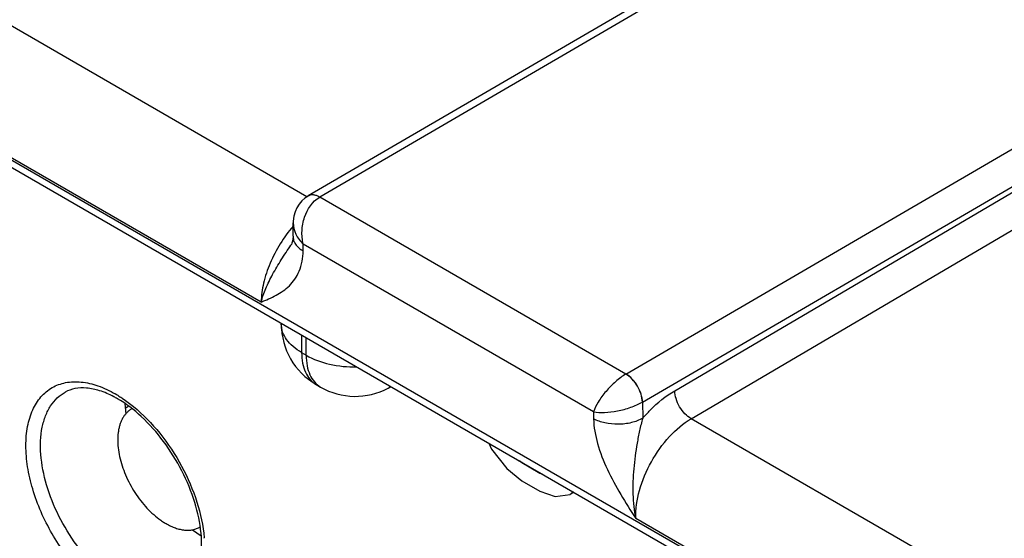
# Model space of a CAD drawing. Header units: inches. Extents: x 0 to 34, y 0 to 22.
# Tile 49 of 157: x 7.544 to 8.182, y 4.82 to 5.156. Entities that reach past the tile are written whole.
import ezdxf

# ---------------------------------------------------------------- set-up
doc = ezdxf.new("R2010")
doc.units = ezdxf.units.IN
doc.header["$LTSCALE"] = 1.87
doc.header["$MEASUREMENT"] = 0
doc.layers.get('0').update_dxf_attribs({"linetype": 'CONTINUOUS'})
doc.layers.add('02___PRT_ALL_AXES', color=7, linetype='CONTINUOUS')

msp = doc.modelspace()

# ---------------------------------------------------------------- linework, layer by layer
at = {"color": 7, "linetype": 'CONTINUOUS'}
for p, q in [((4.47076, 6.8368), (8.89916, 4.28012)), ((4.47372, 6.83027), (8.90212, 4.27359)), ((7.73029, 5.04163), (7.41977, 5.22091)), ((8.03626, 5.21986), (7.73106, 5.04215)), ((8.04376, 5.21912), (7.73854, 5.0414)), ((7.70059, 4.97342), (7.3838, 5.15631)), ((7.93703, 4.9268), (8.2422, 5.10456)), ((7.9477, 4.90869), (8.25285, 5.08643)), ((7.96857, 4.91599), (8.25285, 5.08303)), ((7.97927, 4.89788), (8.26355, 5.06493)), ((7.73235, 5.04266), (7.73099, 5.04211)), ((7.93703, 4.9268), (7.73854, 5.0414)), ((7.72126, 5.01605), (7.72139, 5.02465)), ((7.7199, 5.0103), (7.71991, 5.0103)), ((7.72785, 5.00652), (7.72791, 5.01087)), ((7.91598, 4.90229), (7.72791, 5.01087)), ((7.71369, 4.95971), (7.71369, 4.95909)), ((7.72687, 4.9521), (7.72687, 4.94071)), ((7.72982, 4.93901), (7.72982, 4.9504)), ((7.72687, 4.94071), (7.72982, 4.93901)), ((7.73619, 4.92011), (7.73914, 4.91841)), ((7.78295, 4.91775), (7.78472, 4.9187)), ((7.61231, 4.9078), (7.61291, 4.9009)), ((7.9477, 4.90869), (7.94786, 4.89819)), ((7.61489, 4.90592), (7.61259, 4.90459)), ((7.91598, 4.90229), (7.91604, 4.89787)), ((8.28979, 4.71861), (7.97927, 4.89788)), ((7.84819, 4.88206), (7.84996, 4.87826)), ((7.84996, 4.87826), (7.85974, 4.86568)), ((7.86953, 4.86927), (7.86792, 4.87067)), ((7.86994, 4.8695), (7.86953, 4.86927)), ((7.88127, 4.86248), (7.86953, 4.86927)), ((7.85974, 4.86568), (7.86953, 4.85772)), ((7.88168, 4.86272), (7.88127, 4.86248)), ((7.88288, 4.86203), (7.88127, 4.86248)), ((7.86953, 4.85772), (7.88127, 4.85094)), ((7.88127, 4.85094), (7.89106, 4.8476)), ((7.89106, 4.8476), (7.90085, 4.84888)), ((7.90085, 4.84888), (7.90262, 4.85064)), ((7.90326, 4.85027), (7.90085, 4.84888)), ((8.26009, 4.6504), (7.9433, 4.83329)), ((7.65616, 4.82603), (7.66176, 4.82211))]:
    msp.add_line(p, q, dxfattribs=at)
for points in [[(7.73099, 5.04211), (7.72897, 5.04073), (7.72698, 5.03894), (7.72525, 5.03685), (7.72379, 5.0345), (7.72266, 5.03188), (7.72186, 5.02902), (7.72144, 5.02593), (7.72139, 5.02465)], [(7.72126, 5.01605), (7.72115, 5.01429), (7.72089, 5.01278), (7.72056, 5.01163), (7.72019, 5.01079), (7.7199, 5.0103)]]:
    msp.add_lwpolyline(points, dxfattribs=at)
for centre, radius, start, end in [((7.75869, 4.95909), 0.045, 179.99986, 240.00042), ((7.56629, 4.84502), 0.0796, 57.97232, 59.98981), ((7.76164, 4.95738), 0.045, 240.00128, 298.26804), ((7.7758, 4.93104), 0.01509, 298.28214, 305.63353), ((7.57357, 4.85211), 0.06784, 59.98664, 62.28325), ((7.9369, 4.92735), 0.02156, 299.85967, 300.07304), ((7.57484, 4.81312), 0.08919, 4.70616, 4.94329)]:
    msp.add_arc(centre, radius, start, end, dxfattribs=at)
for points, knots in [([(7.72791, 5.01087), (7.72722, 5.01368), (7.72685, 5.01814), (7.72754, 5.02402), (7.72963, 5.03215), (7.73385, 5.03866), (7.73854, 5.0414)], [0, 0, 0, 0, 0.255616, 0.388083, 0.520717, 1, 1, 1, 1]), ([(7.73856, 5.04141), (7.7379, 5.04179), (7.73659, 5.04241), (7.73458, 5.0429), (7.73269, 5.04285), (7.73156, 5.04244), (7.73106, 5.04215)], [0, 0, 0, 0, 0.290317, 0.549705, 0.782678, 1, 1, 1, 1]), ([(7.73854, 5.0414), (7.73753, 5.04197), (7.73553, 5.04284), (7.7333, 5.0429), (7.73235, 5.04266)], [0, 0, 0, 0, 0.543377, 1, 1, 1, 1]), ([(7.72135, 5.0226), (7.71826, 5.01903), (7.71265, 5.01135), (7.70617, 4.99889), (7.7019, 4.98615), (7.70067, 4.97753), (7.70059, 4.97342)], [0, 0, 0, 0, 0.260914, 0.522929, 0.773014, 1, 1, 1, 1]), ([(7.72139, 5.02465), (7.72135, 5.02221), (7.72272, 5.01698), (7.72595, 5.01279), (7.72791, 5.01087)], [0, 0, 0, 0, 0.470706, 1, 1, 1, 1]), ([(7.72126, 5.01605), (7.72124, 5.01517), (7.72154, 5.01333), (7.72288, 5.01075), (7.72503, 5.00841), (7.72685, 5.00712), (7.72785, 5.00652)], [0, 0, 0, 0, 0.218564, 0.452157, 0.711178, 1, 1, 1, 1]), ([(7.70059, 4.97342), (7.7014, 4.97639), (7.70359, 4.98253), (7.70804, 4.99166), (7.71366, 5.00096), (7.71783, 5.00712), (7.7199, 5.0103)], [0, 0, 0, 0, 0.221017, 0.465906, 0.727895, 1, 1, 1, 1]), ([(7.70059, 4.97342), (7.70385, 4.97479), (7.7104, 4.97753), (7.71791, 4.98259), (7.72268, 4.98823), (7.72664, 4.99553), (7.72778, 5.00206), (7.72785, 5.00652)], [0, 0, 0, 0, 0.231096, 0.462045, 0.581945, 0.709203, 1, 1, 1, 1]), ([(7.72687, 4.94071), (7.72489, 4.94186), (7.72131, 4.94432), (7.71703, 4.94882), (7.71432, 4.9538), (7.71369, 4.95737), (7.71369, 4.95909)], [0, 0, 0, 0, 0.289804, 0.549051, 0.782229, 1, 1, 1, 1]), ([(7.72687, 4.94071), (7.72687, 4.93843), (7.72721, 4.9341), (7.72897, 4.92814), (7.73193, 4.92331), (7.7347, 4.92097), (7.73619, 4.92011)], [0, 0, 0, 0, 0.289803, 0.549049, 0.782228, 1, 1, 1, 1]), ([(7.72982, 4.93901), (7.73448, 4.93632), (7.74533, 4.93245), (7.7567, 4.93133), (7.76266, 4.93141)], [0, 0, 0, 0, 0.474452, 1, 1, 1, 1]), ([(7.72982, 4.93901), (7.72982, 4.93673), (7.73016, 4.93239), (7.73192, 4.92644), (7.73488, 4.9216), (7.73766, 4.91927), (7.73914, 4.91841)], [0, 0, 0, 0, 0.289803, 0.54905, 0.782228, 1, 1, 1, 1]), ([(7.93703, 4.9268), (7.93467, 4.92543), (7.93006, 4.92196), (7.92404, 4.91583), (7.91914, 4.90922), (7.91675, 4.90454), (7.91598, 4.90229)], [0, 0, 0, 0, 0.249726, 0.52327, 0.783193, 1, 1, 1, 1]), ([(7.94763, 4.90865), (7.9476, 4.91037), (7.94691, 4.914), (7.94462, 4.91909), (7.94132, 4.92357), (7.93851, 4.92594), (7.93703, 4.9268)], [0, 0, 0, 0, 0.238177, 0.5011, 0.763425, 1, 1, 1, 1]), ([(7.9477, 4.90869), (7.94767, 4.91041), (7.94697, 4.91404), (7.94468, 4.91912), (7.94136, 4.92359), (7.93854, 4.92596), (7.93705, 4.92682)], [0, 0, 0, 0, 0.238034, 0.50082, 0.763161, 1, 1, 1, 1]), ([(7.6061, 4.7802), (7.60214, 4.78249), (7.5943, 4.78798), (7.57964, 4.8017), (7.56416, 4.82285), (7.55358, 4.84684), (7.54902, 4.86641), (7.54782, 4.88008), (7.54881, 4.89255), (7.55201, 4.90339), (7.5574, 4.9122), (7.56487, 4.91848), (7.57405, 4.92181), (7.58437, 4.92208), (7.59536, 4.91943), (7.60251, 4.91602), (7.6061, 4.91395)], [0, 0, 0, 0, 0.066621, 0.138504, 0.291542, 0.444579, 0.516463, 0.583084, 0.643495, 0.697538, 0.746146, 0.791543, 0.836939, 0.885547, 0.939589, 1, 1, 1, 1]), ([(7.6108, 4.78843), (7.60521, 4.79166), (7.59435, 4.80002), (7.58048, 4.81585), (7.56909, 4.83447), (7.56112, 4.85436), (7.55723, 4.87388), (7.5577, 4.88922), (7.56066, 4.8997), (7.56391, 4.90619), (7.56824, 4.91147), (7.57181, 4.91409), (7.57369, 4.91512)], [0, 0, 0, 0, 0.128934, 0.270836, 0.418253, 0.56271, 0.696269, 0.813207, 0.864971, 0.912622, 0.957136, 1, 1, 1, 1]), ([(7.60512, 4.91216), (7.60217, 4.91371), (7.59642, 4.9162), (7.58785, 4.91804), (7.58017, 4.91777), (7.57564, 4.91619), (7.57369, 4.91512)], [0, 0, 0, 0, 0.305084, 0.569523, 0.796792, 1, 1, 1, 1]), ([(7.94786, 4.89819), (7.94943, 4.90002), (7.95561, 4.90673), (7.96279, 4.91259), (7.96857, 4.91599)], [0, 0, 0, 0, 0.26489, 1, 1, 1, 1]), ([(7.97927, 4.89788), (7.97778, 4.89874), (7.97495, 4.9011), (7.97163, 4.90557), (7.96932, 4.91064), (7.96861, 4.91426), (7.96857, 4.91599)], [0, 0, 0, 0, 0.236977, 0.499452, 0.762225, 1, 1, 1, 1]), ([(7.64883, 4.78498), (7.65037, 4.78591), (7.65333, 4.7883), (7.65692, 4.7931), (7.65967, 4.79918), (7.66219, 4.80943), (7.66227, 4.82472), (7.65804, 4.84435), (7.64974, 4.86448), (7.63804, 4.88331), (7.62399, 4.89923), (7.61308, 4.90763), (7.6075, 4.91085)], [0, 0, 0, 0, 0.036316, 0.075668, 0.119991, 0.170156, 0.287679, 0.424568, 0.573297, 0.724865, 0.869959, 1, 1, 1, 1]), ([(7.6085, 4.9125), (7.6093, 4.91201), (7.61253, 4.90991), (7.61562, 4.9076), (7.61788, 4.90575)], [0, 0, 0, 0, 0.243385, 1, 1, 1, 1]), ([(7.91598, 4.90229), (7.9183, 4.90189), (7.92354, 4.90173), (7.93168, 4.90278), (7.93997, 4.90501), (7.94526, 4.90728), (7.94763, 4.90865)], [0, 0, 0, 0, 0.215825, 0.475673, 0.7497, 1, 1, 1, 1]), ([(7.61788, 4.90575), (7.62413, 4.90064), (7.63578, 4.8886), (7.64967, 4.86758), (7.65954, 4.84467), (7.66302, 4.82861), (7.6637, 4.82081)], [0, 0, 0, 0, 0.245538, 0.505147, 0.762042, 1, 1, 1, 1]), ([(7.94786, 4.89819), (7.9456, 4.89688), (7.94035, 4.89496), (7.93196, 4.89398), (7.92357, 4.89479), (7.91831, 4.89661), (7.91604, 4.89787)], [0, 0, 0, 0, 0.23777, 0.501105, 0.76384, 1, 1, 1, 1]), ([(7.91604, 4.89787), (7.91612, 4.89243), (7.91825, 4.88107), (7.92471, 4.86475), (7.93347, 4.84878), (7.94002, 4.83846), (7.9433, 4.83329)], [0, 0, 0, 0, 0.23031, 0.482494, 0.741136, 1, 1, 1, 1]), ([(7.94786, 4.89819), (7.94705, 4.89557), (7.94574, 4.89019), (7.94369, 4.87929), (7.9418, 4.86556), (7.94109, 4.84921), (7.94223, 4.83845), (7.9433, 4.83329)], [0, 0, 0, 0, 0.125418, 0.252803, 0.507817, 0.759073, 1, 1, 1, 1]), ([(7.9433, 4.83329), (7.94318, 4.83939), (7.9452, 4.85225), (7.95282, 4.87037), (7.96419, 4.88637), (7.97404, 4.89481), (7.97927, 4.89788)], [0, 0, 0, 0, 0.238311, 0.500863, 0.762948, 1, 1, 1, 1])]:
    msp.add_open_spline(points, degree=3, knots=knots, dxfattribs=at)
at = {"layer": '02___PRT_ALL_AXES', "color": 7, "linetype": 'CONTINUOUS'}
for p, q in [((7.61689, 4.90442), (7.61685, 4.9044)), ((7.66117, 4.82779), (7.6611, 4.82775))]:
    msp.add_line(p, q, dxfattribs=at)
msp.add_arc((7.65372, 4.84054), 0.01477, 299.99978, 300.32967, dxfattribs=at)
for points, knots in [([(7.61685, 4.9044), (7.61631, 4.90408), (7.61525, 4.90338), (7.61381, 4.90212), (7.6125, 4.90067), (7.61134, 4.89904), (7.61033, 4.89722), (7.60947, 4.89524), (7.60878, 4.8931), (7.60825, 4.89081), (7.60789, 4.88839), (7.60762, 4.88495), (7.60774, 4.88038), (7.60854, 4.8747), (7.61, 4.86883), (7.61207, 4.86291), (7.61472, 4.85706), (7.61788, 4.8514), (7.62149, 4.84605), (7.62548, 4.84113), (7.62975, 4.83674), (7.63354, 4.83355), (7.63663, 4.83136), (7.63819, 4.83039), (7.63898, 4.82994)], [0, 0, 0, 0, 0.021329, 0.042885, 0.064887, 0.087528, 0.110974, 0.135356, 0.160776, 0.187296, 0.214956, 0.243762, 0.304699, 0.369776, 0.438361, 0.509635, 0.582647, 0.656365, 0.729729, 0.801694, 0.871271, 0.937605, 0.969344, 1, 1, 1, 1]), ([(7.63898, 4.82994), (7.63997, 4.82937), (7.64197, 4.82832), (7.645, 4.82708), (7.64799, 4.82621), (7.65089, 4.82572), (7.65369, 4.82563), (7.65634, 4.82592), (7.65883, 4.82661), (7.66038, 4.82733), (7.6611, 4.82775)], [0, 0, 0, 0, 0.148554, 0.289507, 0.422729, 0.548637, 0.667998, 0.781937, 0.891987, 1, 1, 1, 1])]:
    msp.add_open_spline(points, degree=3, knots=knots, dxfattribs=at)
msp.add_open_spline([(7.61689, 4.90442), (7.61688, 4.90441), (7.61686, 4.9044), (7.61685, 4.9044)], degree=3, dxfattribs=at)

doc.saveas('drawing.dxf')
